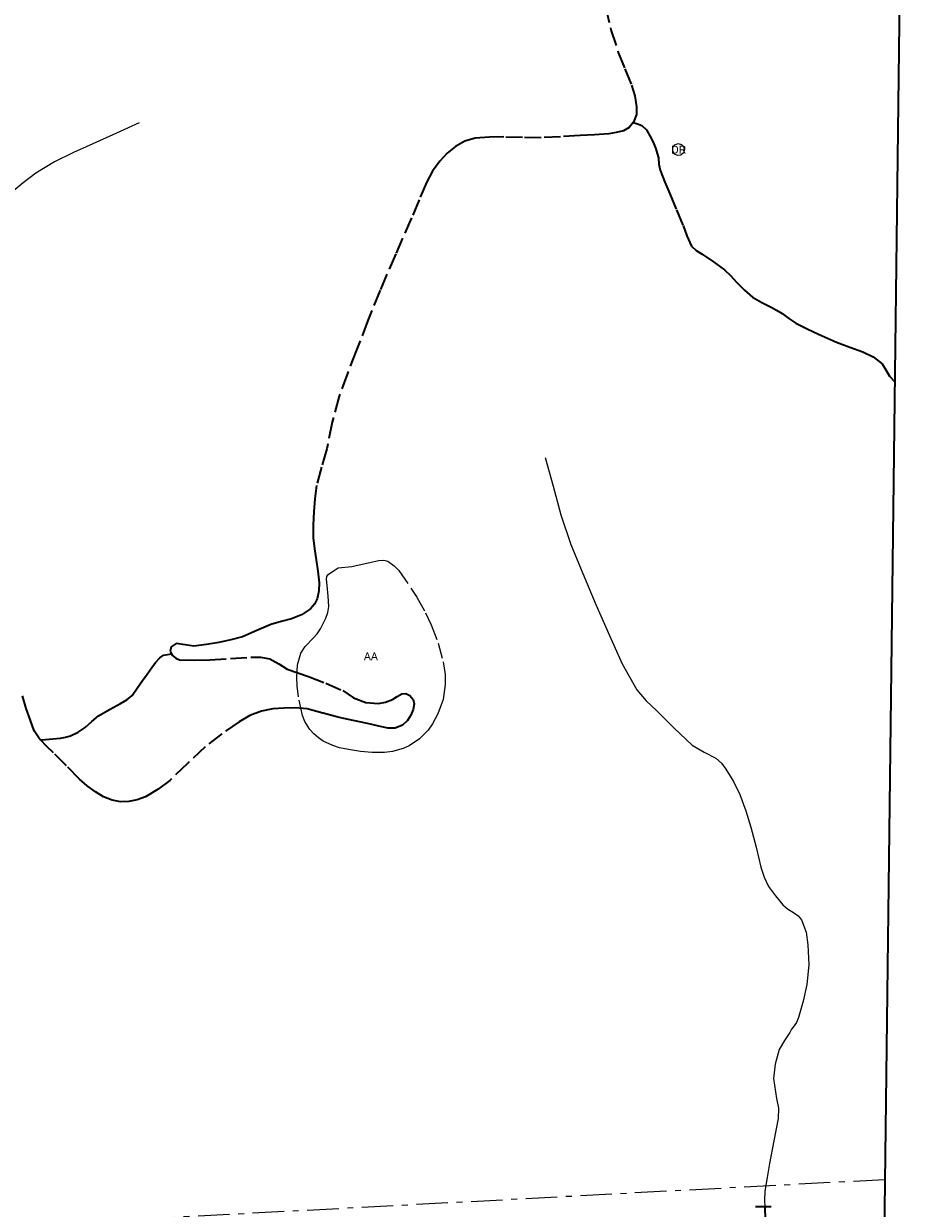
# Model space of a CAD drawing. Header units: metres. Extents: x 407555 to 411072, y 4571682 to 4574038.
# Tile 61 of 67: x 410786 to 411072, y 4573018 to 4573394. Entities that reach past the tile are written whole.
import ezdxf
from ezdxf.enums import TextEntityAlignment as Align

# ---------------------------------------------------------------- set-up
doc = ezdxf.new("R2010")
doc.units = ezdxf.units.M
doc.header["$MEASUREMENT"] = 0
for name, pattern in [('bt5mv20_liniae', [17.375, 10, -2.75, 1.875, -2.75]), ('bt5mv20_nopinta', [10, 5, -5]), ('bt5mv20_tlin1', [7, 5.25, -1.75]), ('bt5mv20_tlin7', [3.75, 1.875, -1.875])]:
    doc.linetypes.add(name, pattern=pattern)
for name, color, linetype, lineweight in [('ARB01_CN', 7, 'Continuous', 15), ('ARB01_LN', 7, 'Continuous', 15), ('EDI03_CN', 7, 'Continuous', 15), ('EDI03_LN', 7, 'Continuous', 15), ('ELE01_LN', 7, 'Continuous', 15), ('FLU01_LN', 7, 'Continuous', 15), ('FLU03_LN', 7, 'Continuous', 15), ('PON02_LN', 7, 'Continuous', 15), ('VIA21_LN', 7, 'Continuous', 15), ('VIR01_LN', 7, 'Continuous', 15)]:
    doc.layers.add(name, color=color, linetype=linetype, lineweight=lineweight)
doc.styles.add('034', font='txt')

msp = doc.modelspace()

# ---------------------------------------------------------------- linework, layer by layer
at = {"layer": 'ARB01_LN', "color": 3, "linetype": 'bt5mv20_nopinta', "lineweight": 25}
msp.add_polyline3d([(410890.67, 4573221.97, 414.95), (410894.99, 4573222.94, 413.33), (410899.31, 4573223.91, 411.71), (410900.89, 4573223.99, 411.07), (410902.17, 4573223.63, 410.47), (410904.2, 4573222.23, 409.4), (410905.6, 4573220.7, 408.59), (410909.46, 4573215.11, 406.41), (410911.33, 4573212.27, 405.58), (410914.15, 4573207.26, 404.69), (410915.92, 4573203.46, 404.36), (410918.08, 4573197.66, 404.19), (410919.74, 4573191.71, 404.11), (410920.36, 4573187.63, 404.02), (410920.38, 4573184.49, 403.96), (410919.68, 4573179.76, 403.88), (410918.05, 4573175.14, 403.82), (410916.38, 4573172.05, 403.81), (410914.9, 4573169.98, 403.82), (410912.23, 4573167.28, 403.82), (410908.91, 4573165.05, 403.8), (410907.01, 4573164.17, 403.74), (410903.63, 4573163.19, 403.53), (410901.06, 4573162.87, 403.32), (410897.21, 4573162.87, 402.97), (410893.42, 4573163.27, 402.69), (410889.61, 4573163.83, 402.42), (410886.78, 4573164.42, 402.23), (410884.69, 4573165.07, 402.15), (410881.63, 4573166.54, 402.24), (410880.14, 4573167.56, 402.41), (410878.68, 4573168.8, 402.69), (410877.39, 4573170.19, 403.05), (410875.78, 4573172.7, 403.81), (410875.01, 4573174.63, 404.46), (410873.8, 4573180.62, 406.56), (410873.33, 4573184.09, 407.75), (410873.18, 4573186.75, 408.65), (410873.44, 4573190.7, 409.99), (410874.54, 4573194.49, 411.27), (410875.85, 4573196.56, 412.04), (410878.43, 4573199.25, 413.2), (410879.68, 4573200.62, 413.77), (410880.72, 4573202.14, 414.35), (410882.43, 4573205.53, 415.85), (410883.06, 4573207.32, 416.5), (410883.43, 4573209.23, 416.76), (410883.22, 4573212.56, 416.76), (410882.82, 4573215.89, 416.76), (410882.64, 4573217.9, 416.76), (410882.74, 4573218.83, 416.76), (410883.24, 4573219.5, 416.76), (410884.82, 4573220.51, 416.76), (410886.4, 4573221.52, 416.76), (410890.67, 4573221.97, 414.95)], dxfattribs=at)
at = {"layer": 'EDI03_LN', "color": 1, "linetype": 'bt5mv20_tlin7', "lineweight": 15}
msp.add_polyline3d([(410996.08, 4573355.39, 430.36), (410996.39, 4573354.34, 430.36), (410996.08, 4573353.29, 430.36), (410995.24, 4573352.59, 430.36), (410994.15, 4573352.46, 430.36), (410993.17, 4573352.95, 430.36), (410992.62, 4573353.9, 430.36), (410992.68, 4573354.99, 430.36), (410993.33, 4573355.87, 430.36), (410994.35, 4573356.25, 430.36), (410995.42, 4573356.01, 430.36), (410996.08, 4573355.39, 430.36)], dxfattribs=at)
at = {"layer": 'ELE01_LN', "color": 1, "linetype": 'bt5mv20_liniae', "lineweight": 15}
msp.add_polyline3d([(411060.04, 4573027.22, 328.65), (410784.49, 4573012.62, 359.04), (410535.01, 4572995.68, 408.81), (410305.28, 4572982.67, 482.22), (410106.54, 4572969.06, 481.26), (409811.81, 4572951.61, 466.46), (409626.85, 4572940.14, 497.21), (409481.37, 4572931.39, 533.09), (409372.24, 4572924.74, 518.51), (409180.88, 4572913.16, 478.36), (408774.89, 4572886.61, 495.11), (408395.19, 4572864.62, 493.85), (408198.83, 4572853.09, 492.1), (408052.44, 4572843.41, 507.75), (407930.81, 4572836.32, 511.64), (407829.79, 4572830.41, 504.31), (407568.41, 4572814.36, 478.69)], dxfattribs=at)
at = {"layer": 'FLU01_LN', "color": 150, "linetype": 'Continuous', "lineweight": 15}
for points in [[(410823.16, 4573362.86, 437.93), (410814.73, 4573359.05, 433.6), (410806.31, 4573355.25, 429.26), (410802.32, 4573353.45, 427.36), (410796.29, 4573350.51, 424.91), (410790.34, 4573346.86, 422.65), (410786.32, 4573343.84, 421.15), (410780.68, 4573339.15, 419.08), (410775.15, 4573334.47, 416.85), (410766.77, 4573327.66, 412.56), (410762.66, 4573324.25, 410.32), (410758.62, 4573320.77, 408.35), (410754.35, 4573316.44, 406.38), (410751.41, 4573312.83, 404.94), (410747.3, 4573307.03, 402.83), (410743.4, 4573301.01, 400.83), (410738.8, 4573293.61, 398.45), (410736.83, 4573289.78, 397.26), (410735.29, 4573285.77, 396.07), (410731.85, 4573274.53, 392.81), (410730.27, 4573269.39, 391.32), (410728.4, 4573263.29, 389.55)], [(410952.13, 4573256.55, 391.1), (410954.63, 4573247.46, 389.11), (410957.12, 4573238.37, 387.11), (410960.3, 4573228.97, 385.19), (410964.05, 4573219.75, 383.25), (410968.24, 4573209.85, 380.88), (410972.58, 4573200.03, 378.47), (410976.59, 4573191.07, 376.39), (410981.23, 4573182.81, 374.31), (410984.25, 4573179.36, 372.36), (410987.64, 4573176.11, 370.24), (410993.14, 4573170.64, 368.39), (410998.86, 4573165.21, 366.58), (411002.64, 4573163.01, 365.25), (411006.38, 4573161.05, 363.74), (411008.09, 4573159.52, 362.4), (411009.55, 4573157.65, 361.23), (411011.95, 4573153.74, 360.47), (411013.99, 4573149.56, 359.77), (411015.89, 4573144.4, 358.71), (411017.48, 4573139.21, 357.63), (411019.09, 4573132.82, 356.23), (411020.67, 4573126.45, 354.62), (411021.65, 4573123.3, 353.22), (411023.1, 4573120.36, 351.64), (411025.29, 4573117.34, 350.51), (411027.66, 4573114.53, 349.37), (411029.11, 4573113.25, 348.19), (411031.36, 4573111.91, 345.84), (411032.46, 4573111.02, 344.78), (411033.5, 4573109.71, 344.03), (411035.07, 4573105.82, 343.07), (411035.59, 4573101.87, 342.11), (411035.89, 4573095.52, 340.06), (411035.26, 4573089.18, 338), (411034.02, 4573083.89, 336.42), (411032.58, 4573078.75, 334.81), (411031.94, 4573077.14, 333.44), (411030.92, 4573075.71, 330.09), (411030.38, 4573074.99, 328.48), (411029.82, 4573073.98, 327.3), (411028.19, 4573071.46, 325.68), (411026.49, 4573068.56, 324.34), (411025.2, 4573063.93, 322.91), (411024.7, 4573059.34, 321.38), (411025.63, 4573053.06, 318.2), (411026.21, 4573049.92, 316.52), (411026.15, 4573046.72, 315.04), (411024.77, 4573039.54, 312.37), (411023.37, 4573032.35, 309.77), (411022.61, 4573027.94, 307.78), (411021.89, 4573023.55, 305.78), (411021.75, 4573020.69, 305.14), (411021.86, 4573018.64, 305.07)]]:
    msp.add_polyline3d(points, dxfattribs=at)
at = {"layer": 'FLU03_LN', "color": 150, "linetype": 'bt5mv20_nopinta', "lineweight": 35}
msp.add_polyline3d([(411021.86, 4573018.64, 305.07), (411021.94, 4573016.99, 305.02), (411021.99, 4573016.11, 304.99), (411021.97, 4573015.27, 304.93), (411021.93, 4573013.87, 304.82), (411021.88, 4573013.61, 304.75), (411021.69, 4573012.6, 304.5)], dxfattribs=at)
at = {"layer": 'PON02_LN', "color": 1, "linetype": 'Continuous', "lineweight": 35}
msp.add_polyline3d([(411023.92, 4573018.64, 306.33), (411021.86, 4573018.64, 306.33), (411018.92, 4573018.64, 306.33)], dxfattribs=at)
at = {"layer": 'VIA21_LN', "color": 2, "linetype": 'bt5mv20_tlin1', "lineweight": 35}
for points in [[(410971.25, 4573399.79, 425.25), (410973.01, 4573392.4, 425.63), (410975.35, 4573385.19, 425.98), (410977.44, 4573380.02, 426.18), (410979.58, 4573374.8, 426.27), (410980.56, 4573371.4, 426.27), (410981.17, 4573367.99, 426.27), (410981.11, 4573365.53, 426.27), (410980.16, 4573363.07, 426.27), (410980.1, 4573363, 426.27)], [(410980.1, 4573363, 426.27), (410978.77, 4573361.37, 426.21), (410976.97, 4573360.35, 426.09), (410974.66, 4573359.74, 425.93), (410972.33, 4573359.42, 425.77), (410967.78, 4573359.1, 425.5), (410963.22, 4573358.81, 425.22), (410957.01, 4573358.45, 424.79), (410950.8, 4573358.14, 424.34), (410944.92, 4573358.19, 423.91), (410939.03, 4573358.38, 423.57), (410934.44, 4573358.3, 423.44), (410929.84, 4573357.96, 423.35), (410926.62, 4573357.06, 423.28), (410923.63, 4573355.35, 423.21), (410920.94, 4573353.2, 423.2), (410918.68, 4573350.68, 423.21), (410916.38, 4573347.51, 423.14), (410914.51, 4573344.13, 423.08), (410912.08, 4573338.4, 423.11), (410909.65, 4573332.68, 423.15), (410904.63, 4573321.22, 423.13), (410899.68, 4573309.73, 423.03), (410895.83, 4573300.11, 422.84), (410892.1, 4573290.45, 422.53), (410889.3, 4573283.3, 422.24), (410886.65, 4573276.11, 421.94), (410884.5, 4573267.78, 421.62), (410882.71, 4573259.35, 421.29), (410881.05, 4573253.54, 420.92), (410879.49, 4573247.68, 420.36), (410878.92, 4573243.5, 419.91), (410878.65, 4573239.29, 419.46), (410878.37, 4573235.2, 419.06), (410878.42, 4573231.12, 418.68), (410878.89, 4573227.63, 418.39), (410879.42, 4573224.13, 418.15), (410879.88, 4573220.47, 418.09), (410880.3, 4573216.8, 418.02), (410880.25, 4573214.24, 417.85), (410879.66, 4573211.68, 417.67), (410878.87, 4573209.96, 417.57), (410877.59, 4573208.53, 417.46), (410874.7, 4573206.62, 416.92), (410871.58, 4573205.34, 416.41), (410868.28, 4573204.49, 416.28), (410865.02, 4573203.6, 416.16), (410860.54, 4573201.59, 415.89), (410856.01, 4573199.66, 415.66), (410852.27, 4573198.65, 415.59), (410848.48, 4573197.83, 415.55), (410844.49, 4573197.16, 415.46), (410840.49, 4573196.67, 415.34), (410837.72, 4573197.11, 415.17), (410834.95, 4573197.52, 414.86), (410833.29, 4573196.41, 414.54), (410833.01, 4573195.03, 414.38), (410833.41, 4573194.28, 414.29)], [(410980.1, 4573363, 426.27), (410981.44, 4573362.53, 426.47), (410982.78, 4573362.05, 426.66), (410984.32, 4573360.69, 427.05), (410985.37, 4573358.73, 427.5), (410986.43, 4573356.68, 427.97), (410987.31, 4573354.57, 428.09), (410987.73, 4573353.16, 427.83), (410988.07, 4573351.74, 427.52), (410988.26, 4573349.77, 427.14), (410988.6, 4573347.84, 426.84), (410990.13, 4573344.05, 426.48), (410991.7, 4573340.29, 426.15), (410993.82, 4573335.25, 425.65), (410995.95, 4573330.21, 425.18), (410997.17, 4573326.93, 424.95), (410998.59, 4573323.73, 424.76), (411000.11, 4573322.3, 424.64), (411001.97, 4573321.17, 424.54), (411005.62, 4573318.75, 424.47), (411009.12, 4573316.2, 424.45), (411011.06, 4573314.29, 424.38), (411012.93, 4573312.29, 424.22), (411015.4, 4573309.72, 423.69), (411018.02, 4573307.46, 423.08), (411020.89, 4573305.85, 422.81), (411023.88, 4573304.32, 422.5), (411025.62, 4573303.35, 422.15), (411027.35, 4573302.36, 421.81), (411029.54, 4573300.75, 421.48), (411031.77, 4573299.2, 421.14), (411035.31, 4573297.46, 420.56), (411038.9, 4573295.79, 420.03), (411041.79, 4573294.48, 419.72), (411044.7, 4573293.18, 419.41), (411048.86, 4573291.62, 418.97), (411053.06, 4573290.13, 418.52), (411056.28, 4573288.55, 418.02), (411059.12, 4573286.35, 417.48), (411060.33, 4573284.41, 417.27), (411061.46, 4573282.45, 417.03), (411063.15, 4573280.62, 416.65)], [(410791.76, 4573166.88, 398.93), (410793.35, 4573167.06, 399.34), (410795.77, 4573167.28, 400.21), (410798.15, 4573167.47, 401.21), (410799.73, 4573167.73, 401.81), (410801.3, 4573168.19, 402.39), (410803.73, 4573169.33, 403.21), (410805.99, 4573170.81, 404.01), (410808.12, 4573172.71, 404.99), (410810.27, 4573174.53, 405.95), (410813.71, 4573176.52, 406.96), (410817.2, 4573178.47, 407.96), (410819.22, 4573179.63, 408.66), (410820.92, 4573181.01, 409.36), (410822.56, 4573183.33, 410.19), (410824.18, 4573185.74, 411.04), (410825.66, 4573187.8, 412.02), (410827.15, 4573189.86, 413.07), (410828.37, 4573191.45, 413.86), (410829.73, 4573193.01, 414.4), (410830.93, 4573193.77, 414.4), (410832.17, 4573194.03, 414.35), (410833.41, 4573194.28, 414.29)], [(410833.41, 4573194.28, 414.29), (410833.72, 4573193.68, 414.22), (410834.77, 4573192.81, 414.07), (410835.97, 4573192.38, 413.92), (410840.78, 4573192.21, 413.48), (410845.58, 4573192.32, 413.07), (410852.12, 4573192.77, 412.3), (410858.66, 4573193.2, 411.51), (410861.68, 4573193.18, 411.28), (410864.7, 4573192.66, 411.02), (410867.5, 4573191.09, 410.59), (410870.21, 4573189.41, 410.15), (410873.59, 4573188.23, 409.7), (410876.97, 4573187.03, 409.27), (410882.41, 4573184.87, 408.74), (410887.8, 4573182.56, 408.25), (410889.52, 4573181.42, 407.9), (410891.28, 4573180.21, 407.56), (410895.2, 4573178.78, 407.44), (410899.15, 4573178.42, 407.34), (410901.42, 4573178.88, 407.1), (410903.66, 4573179.72, 406.82), (410905.13, 4573180.64, 406.53), (410906.54, 4573181.52, 406.3), (410907.85, 4573181.65, 406.26), (410909.17, 4573181, 406.22), (410910.14, 4573179.72, 406.17), (410910.46, 4573178.37, 406.11), (410910.18, 4573176.58, 406.02), (410909.42, 4573174.8, 405.93), (410908.35, 4573173.02, 405.9), (410906.8, 4573171.6, 405.87), (410904.49, 4573170.63, 405.68), (410902.17, 4573170.62, 405.49), (410898.9, 4573171.34, 405.34), (410895.64, 4573172.06, 405.21), (410891.15, 4573173.06, 405.06), (410886.66, 4573174.06, 404.91), (410881.54, 4573175.41, 404.72), (410876.41, 4573176.76, 404.5), (410872.78, 4573177.11, 404.26), (410869.12, 4573177, 404.02), (410865.56, 4573176.72, 403.85), (410862.02, 4573176.01, 403.69), (410858.35, 4573174.6, 403.51), (410854.93, 4573172.68, 403.34), (410849.36, 4573168.87, 403.09), (410844.08, 4573164.73, 402.86), (410838.48, 4573159.41, 402.58), (410832.89, 4573154.06, 402.28), (410829.2, 4573151.24, 401.91), (410825.13, 4573148.83, 401.5), (410822.55, 4573147.84, 401.39), (410819.9, 4573147.35, 401.27), (410817.25, 4573147.28, 401.1), (410814.61, 4573147.78, 400.93), (410811.83, 4573148.86, 400.79), (410809.27, 4573150.36, 400.64), (410806.63, 4573152.32, 400.37), (410804.19, 4573154.46, 400.09), (410800.07, 4573158.62, 399.69), (410795.96, 4573162.79, 399.3), (410793.81, 4573164.85, 399.11), (410791.76, 4573166.88, 398.93)], [(410791.76, 4573166.88, 398.93), (410791.68, 4573166.96, 398.92), (410789.84, 4573169.81, 398.74), (410788.62, 4573173.02, 398.57), (410787.28, 4573176.91, 398.21), (410786.07, 4573180.85, 397.85)]]:
    msp.add_polyline3d(points, dxfattribs=at)
at = {"layer": 'VIR01_LN', "color": 7, "linetype": 'Continuous', "lineweight": 35, "flags": 128}
msp.add_lwpolyline([(407584.03, 4574038.19), (411071.92, 4573994.66), (411043.52, 4571681.77), (407554.51, 4571725.33)], close=True, dxfattribs=at)

# ---------------------------------------------------------------- texts
at = {"layer": 'ARB01_CN', "color": 251, "linetype": 'Continuous', "lineweight": 0, "style": '034'}
msp.add_text('AA', height=2.5, dxfattribs=at).set_placement((410896.75, 4573193.43), align=Align.MIDDLE_CENTER)
at = {"layer": 'EDI03_CN', "color": 251, "linetype": 'Continuous', "lineweight": 0, "style": '034'}
msp.add_text('DR', height=2.5, dxfattribs=at).set_placement((410994.52, 4573354.35), align=Align.MIDDLE_CENTER)

doc.saveas('drawing.dxf')
